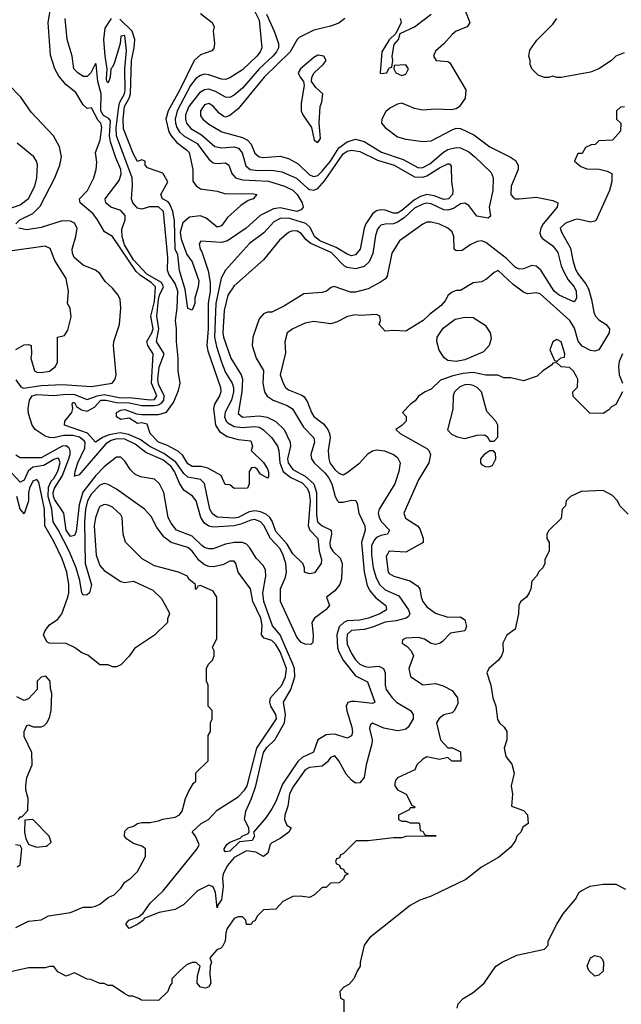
# Model space of a CAD drawing. Header units: inches. Extents: x 2348352 to 2479776, y 460422 to 613655.
# Tile 165 of 256: x 2382308 to 2385177, y 522588 to 527284. Entities that reach past the tile are written whole.
import ezdxf

# ---------------------------------------------------------------- set-up
doc = ezdxf.new("R2010")
doc.units = ezdxf.units.IN
doc.header["$MEASUREMENT"] = 0
doc.layers.add('C3582', color=7, linetype='Continuous')

msp = doc.modelspace()

# ---------------------------------------------------------------- linework, layer by layer
at = {"layer": 'C3582', "color": 4}
for points, elevation in [([(2383410, 527362), (2383450, 527281), (2383463, 527150), (2383454.9, 527130), (2383438, 527110), (2383370, 527044.5), (2383310, 527006.6), (2383290, 526999.5), (2383270, 527000.7), (2383210, 527021.6), (2383190, 527023.6), (2383170, 527018.4), (2383150, 527005.1), (2383122.7, 526970), (2383059.1, 526850), (2383049.2, 526810), (2383050.2, 526790), (2383056.5, 526770), (2383070.3, 526750), (2383090.4, 526730), (2383153.9, 526693.8), (2383210, 526619.1), (2383230, 526602), (2383250, 526598), (2383290, 526600.7), (2383306, 526590), (2383319.3, 526550), (2383337.3, 526530), (2383370, 526520.9), (2383494.5, 526514.5), (2383570.8, 526490), (2383610, 526470.4), (2383630.4, 526450), (2383655.5, 526410), (2383659.1, 526390), (2383650, 526377.2), (2383630.2, 526369.8), (2383550, 526387.2), (2383518.6, 526381.4), (2383454.8, 526350), (2383387.3, 526290), (2383298.8, 526230), (2383270, 526221.1), (2383171.6, 526228.4), (2383164.5, 526215.5), (2383168.4, 526190), (2383176.7, 526176.7), (2383207, 526087), (2383216.2, 526030), (2383215.9, 525990), (2383206.4, 525930), (2383206.2, 525810), (2383200.2, 525730), (2383204.9, 525705), (2383264.9, 525530), (2383266.4, 525510), (2383261.3, 525490), (2383237.6, 525450), (2383231.8, 525430), (2383241.3, 525350), (2383260.9, 525320.9), (2383297, 525297), (2383350, 525282), (2383410, 525276), (2383418, 525250), (2383412, 525230), (2383470, 525172), (2383490, 525142), (2383494, 525126), (2383494.4, 525105.6), (2383490, 525098), (2383456.4, 525116.4), (2383440.4, 525140.4), (2383430, 525148), (2383412.7, 525147.3), (2383402, 525130), (2383402, 525070), (2383394, 525050), (2383330, 525048), (2383310, 525066), (2383287.3, 525067.3), (2383268, 525110), (2383205.1, 525145.1), (2383172.9, 525152.9), (2383130, 525153.2), (2383110, 525166.6), (2383086, 525206), (2383064.7, 525224.7), (2383013.1, 525253.1), (2382969.5, 525270), (2382929.4, 525310), (2382915.3, 525355.3), (2382890, 525362), (2382870, 525359), (2382830, 525384), (2382790, 525377.2), (2382769.6, 525390), (2382770, 525410.5), (2382790, 525421.6), (2382810, 525424.9), (2382864.5, 525404.5), (2382890, 525400.7), (2382970, 525400.7), (2383008, 525412), (2383040.8, 525459.2), (2383064.7, 525515.3), (2383072.4, 525550), (2383063.5, 525610), (2383063.1, 525670), (2383055.3, 525750), (2383056.4, 525810), (2383050.9, 525850), (2383058.5, 525910), (2383061.5, 525990), (2383050, 526026.3), (2383018.7, 526070), (2383013, 526090), (2383014.2, 526150), (2382993.6, 526370), (2382969.1, 526390.9), (2382927.7, 526392.3), (2382890, 526380.9), (2382870, 526384.5), (2382847.3, 526410), (2382840.7, 526430), (2382846.3, 526493.7), (2382843.9, 526530), (2382769, 526730), (2382767.7, 526767.7), (2382780.2, 526870), (2382785.5, 526890), (2382807.4, 526930), (2382810.5, 526949.5), (2382809.8, 527050.2), (2382816.5, 527136.5), (2382810, 527208), (2382790, 527206), (2382786.9, 527170), (2382760.5, 527079.5), (2382750, 527057), (2382742, 527050), (2382739.5, 527010), (2382730, 526982.9), (2382723.6, 526990), (2382722, 527002), (2382725.1, 527050), (2382715, 527110), (2382709, 527190), (2382715.7, 527244.3), (2382745.6, 527290)], 88), ([(2384430.6, 527330.6), (2384454, 527270), (2384442, 527250), (2384390, 527229.2), (2384370, 527213.2), (2384330, 527169), (2384290, 527134), (2384281, 527110), (2384294, 527090), (2384350, 527084.7), (2384358.8, 527078.8), (2384436, 526950), (2384432, 526910), (2384404.7, 526870), (2384390, 526859), (2384366.4, 526853.6), (2384290, 526857), (2384230, 526852.7), (2384190, 526861.2), (2384130, 526885.2), (2384110, 526880.9), (2384075.6, 526864.4), (2384053.8, 526846.2), (2384035.5, 526810), (2384033.4, 526790), (2384050.7, 526770), (2384110, 526725.7), (2384150, 526714), (2384230, 526702.8), (2384270, 526706.4), (2384370, 526758.4), (2384390, 526766.4), (2384410, 526764.4), (2384474.2, 526734.2), (2384550, 526677.4), (2384649.1, 526629.1), (2384672.8, 526612.8), (2384684.4, 526590), (2384684.9, 526570), (2384651.8, 526490), (2384650.3, 526450.4), (2384659.2, 526439.2), (2384670, 526430.4), (2384690, 526428.9), (2384770, 526437.4), (2384850, 526421.6), (2384874, 526410), (2384870.5, 526390), (2384803.6, 526310), (2384792.9, 526290), (2384788, 526268), (2384792.2, 526250), (2384800.7, 526240.7), (2384850, 526204.9), (2384873.8, 526173.8), (2384890.3, 526110), (2384902.3, 526082.3), (2384922.9, 526042.9), (2384952, 526010), (2384961.3, 525990), (2384962.8, 525957.2), (2384957.3, 525942.7), (2384950, 525939), (2384880.9, 525970), (2384856.9, 525990), (2384793, 526090), (2384770, 526107.8), (2384750, 526111.3), (2384710, 526095.6), (2384690, 526093.6), (2384670, 526104.2), (2384630, 526144.7), (2384530, 526222), (2384510, 526229.4), (2384490, 526226.6), (2384456, 526210), (2384417.5, 526182.5), (2384390, 526181.2), (2384379, 526190), (2384377.6, 526250), (2384370, 526272), (2384349.3, 526290), (2384310, 526308.3), (2384270, 526318.9), (2384250, 526318), (2384230, 526309.6), (2384118.7, 526230), (2384082.6, 526170), (2384059.6, 526060.4), (2384051.8, 526048.2), (2384028.2, 526031.8), (2383970, 526001), (2383910, 525984.7), (2383885.3, 525985.3), (2383808.2, 526011.8), (2383793.4, 526006.6), (2383770.5, 525989.5), (2383750, 525982.7), (2383662.8, 525977.2), (2383570, 525919), (2383510, 525889), (2383490, 525888.7), (2383470, 525882), (2383450, 525858), (2383419.3, 525770), (2383417.1, 525730), (2383436.3, 525670), (2383470.3, 525610.3), (2383467.6, 525550), (2383475.8, 525510), (2383488.2, 525488.2), (2383516.3, 525470), (2383583.5, 525443.5), (2383608.3, 525428.3), (2383661.4, 525341.4), (2383710.3, 525290.3), (2383713.7, 525270), (2383696.4, 525210), (2383699.5, 525190), (2383712.2, 525170), (2383762.8, 525122.8), (2383780.3, 525100.3), (2383795.6, 525070), (2383812.4, 525010), (2383823, 524990), (2383830, 524983.8), (2383850, 524983.1), (2383890, 524993), (2383910.7, 524990.7), (2383917.1, 524977.1), (2383924.6, 524930), (2383954, 524870), (2383955.8, 524850), (2383938.3, 524790), (2383951.2, 524651.2), (2383965.4, 524585.4), (2383978.6, 524558.6), (2384006.2, 524526.2), (2384054, 524490), (2384057.3, 524470), (2384024.9, 524450), (2383970.8, 524430), (2383930, 524420.8), (2383870, 524416.5), (2383853, 524410), (2383831.1, 524388.9), (2383819.7, 524350), (2383823.6, 524290), (2383829.4, 524269.4), (2383850.2, 524230), (2383910, 524154.9), (2383966.7, 524126.7), (2384001, 524030), (2383990, 524022.7), (2383907, 524033), (2383890, 524033.3), (2383872.8, 524027.2), (2383864.9, 524010), (2383867.8, 523987.8), (2383892.2, 523910), (2383894.2, 523885.8), (2383890, 523868), (2383870, 523858), (2383810, 523876.2), (2383784.5, 523875.5), (2383770, 523873.2), (2383730.4, 523849.6), (2383708.7, 523791.3), (2383655.3, 523764.7), (2383633.7, 523746.3), (2383561, 523639), (2383530, 523556), (2383510, 523521.2), (2383481.6, 523478.4), (2383422.8, 523410), (2383427.3, 523390), (2383416, 523370), (2383356.1, 523363.9), (2383310, 523318.7), (2383290, 523315.3), (2383283.2, 523323.2), (2383283.7, 523330), (2383295.1, 523350), (2383310, 523361.6), (2383359.5, 523380.5), (2383369, 523390), (2383397.4, 523402.6), (2383402, 523410), (2383401.3, 523430), (2383379.2, 523470), (2383386.2, 523510), (2383413.5, 523570), (2383434.2, 523630), (2383469.8, 523790), (2383486.2, 523813.8), (2383524.7, 523850), (2383570.9, 523930), (2383574.8, 523970), (2383565.7, 524030), (2383600.3, 524090), (2383620.3, 524150), (2383618.3, 524190), (2383610.7, 524210), (2383550.5, 524350.5), (2383513.7, 524393.7), (2383472.4, 524510), (2383467.8, 524550), (2383482, 524630), (2383479.3, 524659.3), (2383470, 524679), (2383436.1, 524716.1), (2383405.9, 524765.9), (2383390, 524782.9), (2383370, 524791), (2383330, 524790.9), (2383290, 524782.7), (2383230, 524761.3), (2383210, 524760.5), (2383190, 524766.6), (2383176.5, 524776.5), (2383130, 524820.5), (2383056, 524850), (2383030, 524883.7), (2383016.3, 524910), (2382995.1, 525030), (2382975.1, 525070), (2382950, 525092.3), (2382884.1, 525104.1), (2382857, 525117), (2382836.6, 525136.6), (2382810, 525179), (2382790, 525197.2), (2382770, 525197.2), (2382710, 525151.2), (2382670, 525108.3), (2382609.6, 525030.4), (2382591.6, 524970), (2382577.1, 524842.9), (2382570, 524823.7), (2382550, 524819.6), (2382529.8, 524850), (2382518.3, 524930), (2382475, 524995), (2382468.6, 525010), (2382467.9, 525030), (2382473.6, 525050), (2382510, 525107.8), (2382542.4, 525190), (2382548.8, 525210), (2382548.4, 525230), (2382542, 525242), (2382530, 525251.6), (2382510, 525250.6), (2382410, 525194.2), (2382310, 525195.1), (2382290, 525207.3)], 104), ([(2383858, 527290), (2383830, 527267), (2383790, 527252.7), (2383710, 527234.3), (2383640.8, 527199.2), (2383630.3, 527189.7), (2383597, 527130), (2383473.4, 527010), (2383350, 526859.5), (2383310, 526826.6), (2383290, 526819.3), (2383282, 526822), (2383258.7, 526838.7), (2383230, 526872.3), (2383210, 526883.7), (2383190, 526878), (2383170.7, 526850), (2383170, 526826), (2383180.7, 526810), (2383210, 526786), (2383271.3, 526750), (2383370, 526722.3), (2383394.4, 526710), (2383411.8, 526690), (2383430, 526647.3), (2383450, 526630.5), (2383470, 526626.7), (2383550, 526632.4), (2383590, 526622.4), (2383636, 526596), (2383690, 526543.7), (2383710, 526536), (2383730, 526540.3), (2383750, 526560.9), (2383789.8, 526610), (2383830, 526673.6), (2383870, 526701.8), (2383910, 526714), (2383950, 526703.1), (2384032.8, 526652.8), (2384137.1, 526617.1), (2384210, 526577.3), (2384230, 526578.5), (2384263.8, 526596.2), (2384328.2, 526651.8), (2384350, 526664.2), (2384390, 526675.2), (2384410, 526673), (2384450, 526653.6), (2384478.9, 526630), (2384555.5, 526555.5), (2384565.3, 526530), (2384564, 526470), (2384547.2, 526390), (2384553.7, 526346.3), (2384542, 526338), (2384487.3, 526347.2), (2384450, 526398), (2384430, 526409.6), (2384410, 526406), (2384376.2, 526383.8), (2384350, 526376.1), (2384330, 526377.8), (2384270, 526405.6), (2384250, 526408.7), (2384230, 526404.8), (2384190, 526384.5), (2384140.6, 526339.4), (2384110, 526318.7), (2384090, 526311), (2384050, 526309.6), (2384030, 526303.7), (2384022.9, 526297.1), (2384014.4, 526285.6), (2384004.9, 526255.1), (2383991.2, 526168.8), (2383974.9, 526130), (2383950, 526106.6), (2383910, 526095.1), (2383870, 526101.7), (2383854.5, 526110), (2383793.1, 526173.1), (2383696.4, 526216.4), (2383674, 526234), (2383650, 526265.1), (2383630, 526277.6), (2383604.4, 526275.6), (2383590, 526269.2), (2383547.3, 526232.7), (2383470, 526139), (2383330, 526015.1), (2383301.1, 525970), (2383283.5, 525896.5), (2383276.5, 525790), (2383279.6, 525770), (2383314.3, 525670), (2383364.2, 525590), (2383370.2, 525570.2), (2383367.3, 525510), (2383350, 525406), (2383370, 525388.8), (2383450, 525395.5), (2383488.2, 525388.2), (2383530, 525368.5), (2383568.7, 525330), (2383598.3, 525270), (2383598.5, 525250), (2383585.4, 525190), (2383588.2, 525170), (2383610, 525138.5), (2383670, 525107.3), (2383710.2, 525070), (2383723.5, 525030), (2383722.7, 524922.7), (2383727.7, 524890), (2383750, 524870.3), (2383792.7, 524850), (2383794.9, 524830), (2383786.5, 524790), (2383788.9, 524770), (2383801.6, 524750), (2383836.7, 524716.7), (2383846, 524690), (2383842, 524618), (2383834.9, 524590), (2383810, 524559.5), (2383771, 524530), (2383786, 524490), (2383767.3, 524470), (2383714, 524430), (2383700.7, 524410), (2383707.7, 524350), (2383705.4, 524314.6), (2383696, 524304), (2383670, 524305.2), (2383650, 524313.2), (2383630, 524339.3), (2383551, 524510), (2383550.9, 524570), (2383575.1, 524624.9), (2383580.3, 524650), (2383577.3, 524690), (2383564.6, 524730), (2383550, 524761.3), (2383504.4, 524810), (2383472.2, 524872.2), (2383455.6, 524890), (2383430, 524899.7), (2383410, 524898), (2383362.3, 524877.7), (2383330, 524870.7), (2383230, 524864), (2383210, 524868.2), (2383190, 524883.6), (2383171.3, 524910), (2383149.6, 524989.6), (2383131.5, 525011.5), (2383090, 525040.7), (2383070, 525074.5), (2383046.2, 525130), (2383030, 525154), (2382990, 525185.3), (2382910, 525219.2), (2382859, 525259), (2382810, 525283.7), (2382770, 525284.7), (2382743.5, 525276.5), (2382718.4, 525261.6), (2382590, 525112), (2382570.7, 525109.3), (2382570, 525106), (2382572, 525130), (2382584.7, 525170), (2382619.1, 525240.9), (2382620.3, 525270), (2382616.2, 525276.2), (2382593.9, 525293.8), (2382561.4, 525301.4), (2382518.4, 525301.6), (2382470, 525290.7), (2382450, 525290.8), (2382430, 525298.2), (2382382.4, 525330), (2382368.2, 525350), (2382350, 525406), (2382348.2, 525430), (2382354, 525470), (2382368.1, 525490), (2382390, 525497.3), (2382470, 525492.3), (2382530, 525498.5), (2382570, 525497.1), (2382630, 525472.8), (2382676.9, 525490), (2382710, 525496.4), (2382790, 525481), (2382830, 525482.1), (2382930, 525471.3), (2382950, 525473.1), (2382961.8, 525490), (2382936.2, 525550), (2382945.1, 525690), (2382918.7, 525730), (2382914.3, 525750), (2382938, 525790), (2382944.6, 525810), (2382932.9, 525870), (2382950, 525940.7), (2382956.2, 526010), (2382934.2, 526030), (2382883.5, 526063.5), (2382863.4, 526083.4), (2382750, 526249.4), (2382711.8, 526271.8), (2382679.6, 526330), (2382657.6, 526357.6), (2382596, 526410), (2382592.7, 526430), (2382632, 526470), (2382660.9, 526530), (2382673.2, 526570), (2382675.5, 526604.5), (2382669.6, 526650), (2382691.1, 526708.9), (2382699.7, 526770), (2382695.1, 526790), (2382682.5, 526802.5), (2382650, 526864), (2382630, 526861.2), (2382610, 526877.2), (2382576.1, 526936.1), (2382530, 526972.7), (2382494, 527014), (2382476.2, 527050), (2382454.5, 527114.5), (2382443.5, 527270), (2382455.1, 527335.1)], 96), ([(2383170, 527313), (2383226, 527270), (2383236, 527250), (2383230.9, 527229.1), (2383237.3, 527170), (2383233.4, 527146.6), (2383224.9, 527135.1), (2383170, 527116.3), (2383139.5, 527090), (2383070, 526946), (2383016.5, 526850), (2383005.2, 526810), (2383019.6, 526750), (2383030.3, 526730), (2383057.8, 526697.8), (2383104.1, 526664.1), (2383115.5, 526650), (2383133.4, 526570), (2383133.4, 526513.4), (2383150, 526491), (2383170, 526478), (2383250, 526466), (2383290, 526454), (2383415.5, 526455.5), (2383438, 526450), (2383422, 526430), (2383397.5, 526422.5), (2383361.7, 526398.3), (2383299.1, 526340.9), (2383270, 526301.2), (2383250, 526294), (2383197, 526337), (2383169.4, 526349.4), (2383117.5, 526342.5), (2383085.5, 526314.5), (2383072.7, 526270), (2383078, 526238), (2383104.5, 526164.5), (2383130.4, 526130), (2383162, 526038), (2383158.8, 526010), (2383143.5, 525956.5), (2383142.8, 525930), (2383130, 525898), (2383110, 525906), (2383097.4, 525997.4), (2383070, 526088), (2383062, 526162), (2383049.8, 526189.8), (2383045.4, 526325.4), (2383038.4, 526370), (2383024.4, 526404.4), (2383015.4, 526415.4), (2382989.3, 526430), (2382981.2, 526450), (2383014, 526510), (2382990, 526552.7), (2382918, 526578), (2382906, 526590), (2382906, 526610), (2382890, 526615.3), (2382870, 526608), (2382850, 526642), (2382803.1, 526763.1), (2382801, 526810), (2382807.8, 526870), (2382830.6, 526909.4), (2382836.8, 526930), (2382841.4, 527090), (2382854, 527150), (2382856.9, 527190), (2382844.8, 527230), (2382786.2, 527286.2)], 84), ([(2383484.9, 527310), (2383521.3, 527230), (2383541.3, 527170), (2383541.3, 527150), (2383532, 527130), (2383515.3, 527110), (2383450, 527049.7), (2383370, 526956.9), (2383330, 526924.2), (2383310, 526913.6), (2383290, 526914), (2383241.4, 526941.4), (2383210, 526952.8), (2383190, 526949.7), (2383165.1, 526934.9), (2383114, 526870), (2383099, 526830), (2383098, 526810), (2383103.7, 526790), (2383124.6, 526764.6), (2383174.7, 526734.7), (2383239, 526679), (2383270, 526673.1), (2383330, 526677.4), (2383351.2, 526671.2), (2383369, 526649), (2383386.9, 526586.9), (2383407.3, 526570), (2383444.5, 526564.5), (2383510, 526566), (2383558, 526558), (2383628, 526528), (2383680.5, 526480.5), (2383690, 526474), (2383710, 526470.4), (2383730, 526479.3), (2383762.3, 526517.7), (2383850, 526644.2), (2383870, 526657.3), (2383890, 526662.3), (2383930, 526655.6), (2384014.3, 526614.3), (2384093.4, 526590), (2384190, 526535.3), (2384230, 526533.8), (2384250, 526539), (2384310, 526578), (2384350, 526596), (2384356.9, 526596.9), (2384364.7, 526584.7), (2384366.7, 526510), (2384373.7, 526470), (2384371.8, 526450), (2384353, 526430), (2384330, 526426.9), (2384284.4, 526444.4), (2384250, 526449.8), (2384219.4, 526440.6), (2384190, 526425.3), (2384130, 526373.5), (2384110, 526362), (2384090, 526361), (2384050, 526376.3), (2384030, 526377.6), (2384010, 526371.8), (2383990, 526357.6), (2383959, 526310), (2383950.3, 526290), (2383932.2, 526190), (2383910, 526162), (2383890, 526158.4), (2383870, 526165.6), (2383817.8, 526197.8), (2383738.9, 526230), (2383714.3, 526250), (2383692.7, 526292.7), (2383672.7, 526312.7), (2383590, 526337.4), (2383550, 526336.4), (2383519.9, 526320.1), (2383471.7, 526268.3), (2383403.6, 526216.4), (2383290, 526089.3), (2383268.9, 526051.1), (2383243.2, 525930), (2383236.5, 525770), (2383245.7, 525725.7), (2383270.2, 525650), (2383290, 525602), (2383321.7, 525550), (2383327.6, 525530), (2383327.6, 525510), (2383318.3, 525470), (2383288.1, 525411.9), (2383284.9, 525390), (2383292, 525370), (2383300.8, 525360.8), (2383330, 525343.2), (2383370, 525338.6), (2383430, 525344.6), (2383450, 525341.3), (2383470, 525328.2), (2383510.3, 525290.3), (2383537.1, 525250), (2383543.1, 525230), (2383547.9, 525170), (2383564.6, 525130), (2383601.1, 525101.1), (2383655.4, 525075.4), (2383678.5, 525050), (2383688.3, 525028.3), (2383692.7, 524990), (2383683.1, 524870), (2383692, 524850), (2383730.3, 524810), (2383735.3, 524750), (2383747.3, 524710), (2383746, 524690), (2383714.4, 524645.6), (2383690, 524642), (2383666, 524650), (2383666, 524670), (2383658, 524690), (2383610, 524736), (2383583.3, 524783.3), (2383530, 524843.6), (2383512.4, 524892.4), (2383501.1, 524910), (2383484.4, 524924.4), (2383456.8, 524936.8), (2383430, 524941.8), (2383402.3, 524937.7), (2383350.1, 524909.9), (2383330, 524906.3), (2383250, 524911.1), (2383227.1, 524927.1), (2383214, 524950), (2383190, 525072), (2383170, 525091.1), (2383110, 525102.6), (2383090, 525119.7), (2383053.1, 525173.1), (2382995.5, 525215.5), (2382929.3, 525249.3), (2382882.7, 525282.7), (2382826.5, 525306.5), (2382786.5, 525313.5), (2382735.1, 525304.9), (2382706.5, 525293.5), (2382670, 525269.5), (2382632, 525312), (2382522, 525350), (2382524, 525370), (2382557.2, 525410), (2382561.2, 525430), (2382558, 525450), (2382562, 525458), (2382570, 525458), (2382578.8, 525438.8), (2382602.8, 525422.8), (2382630, 525417.6), (2382664.1, 525435.9), (2382695.3, 525470), (2382721, 525470), (2382770, 525458.1), (2382830, 525457.5), (2382890, 525444.2), (2382950, 525444.1), (2382970, 525447), (2382984.5, 525455.5), (2382995.5, 525470), (2382997.2, 525490), (2382970, 525545.6), (2382966.1, 525570), (2382973, 525627), (2382997.6, 525690), (2382959.8, 525750), (2382970.7, 525810), (2382961.9, 525870), (2382969.5, 525950), (2382974, 525970), (2382994, 526010), (2382984.7, 526030), (2382914, 526070), (2382850, 526138.2), (2382807.9, 526210), (2382796.2, 526250), (2382795.3, 526284.7), (2382811.5, 526330), (2382811.6, 526350), (2382790, 526374), (2382742, 526390), (2382719.3, 526410), (2382716, 526430), (2382782.3, 526517.7), (2382792.3, 526547.7), (2382789.7, 526570), (2382765.8, 526625.8), (2382741.4, 526701.4), (2382737, 526730), (2382740.9, 526800.9), (2382733.4, 526813.4), (2382707.3, 526827.3), (2382694.3, 526850), (2382696.2, 526930), (2382680.4, 526990), (2382672.5, 527072.5), (2382670, 527075.3), (2382646.8, 527030), (2382630, 527013.2), (2382610, 527012.7), (2382586, 527030), (2382566.6, 527050), (2382558, 527110), (2382534.5, 527190), (2382524.5, 527290)], 92), ([(2384122.8, 527290), (2384126.8, 527270), (2384102, 527218), (2384070, 527188), (2384034.8, 527130), (2384027.3, 527030), (2384030, 527026.8), (2384058, 527030), (2384070, 527054), (2384082, 527058), (2384088, 527090), (2384084, 527110), (2384094, 527166), (2384114, 527190), (2384122, 527218), (2384190, 527250.7), (2384270, 527310.7)], 104), ([(2385190, 527126), (2385151.3, 527110), (2385130.5, 527089.5), (2385070, 527049), (2385030, 527033.2), (2384890, 527009), (2384869.1, 527009.1), (2384850, 527015.3), (2384830, 527008.7), (2384810, 527008.7), (2384780.2, 527020.2), (2384749.4, 527049.4), (2384742, 527070), (2384742, 527090), (2384735.3, 527110), (2384741.2, 527138.8), (2384773.6, 527186.4), (2384850, 527262), (2384868.7, 527290)], 104), ([(2382289.4, 526310), (2382309.2, 526330), (2382370, 526359.5), (2382406, 526394), (2382473.6, 526526.4), (2382499.6, 526590), (2382507.3, 526630), (2382498, 526678), (2382469.2, 526730), (2382362.5, 526842.5), (2382314.2, 526914.2), (2382254.8, 526974.8)], 104), ([(2385191.6, 526868.4), (2385172.7, 526867.3), (2385154, 526850), (2385154, 526810), (2385174, 526790), (2385172.7, 526752.7), (2385134, 526710), (2385070, 526706), (2385051.6, 526688.4), (2385032.7, 526687.3), (2385005.4, 526674.6), (2384990, 526646), (2384970, 526646), (2384954, 526610), (2384983.6, 526583.6), (2385012.7, 526572.7), (2385071.1, 526571.1), (2385110, 526562), (2385132, 526550), (2385131.6, 526511.6), (2385121, 526470), (2385054.8, 526325.2), (2385030, 526319), (2384970, 526332.7), (2384954, 526330), (2384910, 526313.2), (2384884.7, 526290), (2384891, 526270), (2384934, 526194), (2384946.4, 526130), (2384960.4, 526090), (2384970.5, 526070), (2385006.7, 526026.7), (2385019.9, 525999.9), (2385035.3, 525950), (2385045.3, 525890), (2385054, 525870), (2385070, 525852.4), (2385104, 525830), (2385120.5, 525810), (2385119.3, 525790), (2385070, 525709.2), (2385050, 525703.7), (2385030, 525707), (2384990, 525726.6), (2384971.2, 525751.2), (2384952.9, 525812.9), (2384931.3, 525850), (2384790, 525976), (2384770, 525981.2), (2384730, 525977.2), (2384710, 525985.2), (2384660.5, 526020.5), (2384590, 526088), (2384570, 526078), (2384533.7, 526046.3), (2384510, 526034), (2384470, 526028.7), (2384410, 525993.2), (2384390, 525992.7), (2384370, 525984), (2384351.3, 525970), (2384337.3, 525942.7), (2384318.5, 525921.5), (2384261.4, 525878.6), (2384231.3, 525850), (2384150, 525799), (2384090, 525802), (2384050, 525798), (2384022, 525830), (2384028, 525850), (2384026, 525870), (2384010, 525878), (2383930, 525874), (2383910, 525877.2), (2383870.9, 525869.1), (2383818, 525842), (2383790, 525833.2), (2383710, 525845.2), (2383670, 525837.2), (2383610, 525809), (2383582.8, 525790), (2383571.6, 525748.4), (2383574.8, 525694.8), (2383550.8, 525590), (2383564, 525550), (2383576, 525530), (2383590, 525518.8), (2383653.4, 525493.4), (2383664.9, 525484.9), (2383680.7, 525460.7), (2383698.8, 525410), (2383710, 525391.3), (2383756.7, 525356.7), (2383777.3, 525330), (2383786, 525310), (2383788.4, 525290), (2383779.3, 525230), (2383782.4, 525190), (2383786.7, 525170), (2383810, 525139.1), (2383830, 525122), (2383850, 525114), (2383870, 525124), (2383929.4, 525170), (2383970, 525214.9), (2383990, 525227.7), (2384010, 525233), (2384047.5, 525227.5), (2384090, 525210.8), (2384110, 525196), (2384122.8, 525170), (2384116.3, 525130), (2384096.3, 525070), (2384022.8, 524950), (2384017.3, 524930), (2384022, 524910), (2384033.4, 524890), (2384070.7, 524849.3), (2384070, 524846), (2384062, 524830), (2384030, 524824.7), (2384010, 524814.7), (2383997.6, 524802.4), (2383985.4, 524774.6), (2383985.9, 524734.1), (2383992.9, 524670), (2384006.4, 524626.4), (2384023.7, 524590), (2384050, 524564.9), (2384116, 524536), (2384161.6, 524470), (2384167.7, 524450), (2384162, 524438), (2384150.3, 524429.7), (2384102.5, 524417.5), (2384050, 524411), (2383990, 524386.6), (2383950, 524376.4), (2383890, 524371.2), (2383870, 524352.3), (2383867.4, 524330), (2383870, 524306), (2383890, 524260.7), (2383910, 524230.6), (2383930.3, 524210.3), (2383950, 524200.3), (2383970, 524197), (2384021.1, 524201.1), (2384042.8, 524190), (2384050.5, 524170), (2384050.4, 524110), (2384054.9, 524090), (2384083.8, 524050), (2384104.9, 524030), (2384170.7, 523990), (2384184.9, 523970), (2384184.9, 523950), (2384161, 523910), (2384150, 523901.2), (2384130, 523895.1), (2384110, 523892.3), (2384044.8, 523904.8), (2383990, 523928.7), (2383979.6, 523920.4), (2383976, 523904), (2383988.2, 523850), (2383986.7, 523830), (2383959.5, 523730), (2383950.4, 523669.6), (2383930, 523645.2), (2383910, 523642.7), (2383890, 523657.2), (2383865.3, 523685.3), (2383830, 523749), (2383810, 523773.2), (2383790, 523765.2), (2383776, 523744), (2383750, 523723.6), (2383690, 523718), (2383670, 523707.3), (2383610, 523624.5), (2383594.9, 523590), (2383587, 523533), (2383572.2, 523490), (2383570.4, 523470.4), (2383582.5, 523442.5), (2383602, 523430), (2383592, 523410), (2383550, 523379), (2383510, 523359), (2383502.8, 523350), (2383491, 523310), (2383470, 523294), (2383433.5, 523313.5), (2383390, 523320.5), (2383330, 523288.4), (2383298.3, 523250), (2383278, 523210), (2383274.6, 523190), (2383278, 523150), (2383270, 523086), (2383254.8, 523065.2), (2383250, 523049), (2383242.4, 523122.4), (2383230, 523149), (2383210, 523156), (2383156, 523130), (2383090, 523065.2), (2383050, 523041.2), (2382973.7, 523026.3), (2382915.3, 523004.7), (2382902, 522998), (2382898, 522990), (2382871.3, 522970), (2382829.5, 522949.5), (2382814, 522970), (2382829, 522990), (2382874.6, 523005.4), (2382897.2, 523022.8), (2382929.7, 523070.3), (2382992.7, 523130), (2383154.5, 523330), (2383163.7, 523350), (2383146, 523390), (2383130, 523411), (2383174, 523450), (2383209, 523470), (2383250, 523514.8), (2383350, 523577.3), (2383379.7, 523610), (2383392, 523630), (2383438, 523810), (2383532.3, 523950), (2383529.6, 523970), (2383506, 524010), (2383500.5, 524030), (2383504.2, 524050), (2383558.7, 524110), (2383575.4, 524150), (2383580.4, 524190), (2383550, 524269.4), (2383530, 524305.1), (2383510, 524323.6), (2383474.5, 524334.5), (2383461.2, 524350), (2383463.8, 524396.2), (2383458, 524430), (2383419.6, 524510), (2383409.3, 524570), (2383349.3, 524650), (2383339, 524690), (2383330, 524702), (2383310, 524702), (2383276.4, 524683.6), (2383230, 524674), (2383210, 524675.6), (2383190, 524683.6), (2383164.2, 524704.2), (2383130, 524749.5), (2383110, 524767.3), (2383031, 524791), (2382996.4, 524816.4), (2382962.4, 524862.4), (2382934.9, 524914.9), (2382902.7, 524950), (2382770, 525045.6), (2382730, 525067.3), (2382710, 525071.6), (2382690, 525063.6), (2382650, 525023.6), (2382631.5, 524990), (2382621.2, 524950), (2382616.5, 524890), (2382620.4, 524690), (2382650.6, 524589.4), (2382641, 524550), (2382630, 524541.2), (2382610, 524539), (2382603.7, 524550), (2382595.1, 524610), (2382577.6, 524670), (2382543.5, 524750), (2382491.9, 524851.9), (2382467.7, 524890), (2382462, 524950), (2382443, 525010), (2382444.6, 525055.4), (2382457.3, 525082.7), (2382470, 525095.8), (2382490, 525130.7), (2382500.4, 525170), (2382495.1, 525190), (2382490, 525192.8), (2382470, 525186.6), (2382422.6, 525157.4), (2382370, 525149.7), (2382348.7, 525131.3), (2382330, 525087.3), (2382310, 525078.4), (2382230, 525164)], 108), ([(2382242.6, 526377.4), (2382310, 526401.6), (2382350, 526430.7), (2382379.5, 526490), (2382389.3, 526530), (2382392.9, 526592.9), (2382388.7, 526610), (2382375.3, 526630), (2382295.5, 526695.5)], 108), ([(2382290, 525566.8), (2382313.3, 525533.3), (2382326.8, 525526.8), (2382410, 525539.1), (2382510, 525545), (2382650, 525534.6), (2382749, 525550), (2382763.6, 525570), (2382767.6, 525590), (2382755.1, 525730), (2382757.6, 525750), (2382783.5, 525830), (2382789.6, 525909.6), (2382787, 525950), (2382777, 525970), (2382750, 526004), (2382715.1, 526035.1), (2382690, 526073.2), (2382668.7, 526090), (2382610, 526113.6), (2382567.6, 526150), (2382559.6, 526170), (2382558.7, 526190), (2382575.8, 526250), (2382582, 526290), (2382570, 526313), (2382550, 526323), (2382510, 526324.7), (2382410, 526292.4), (2382342.3, 526282.3), (2382304, 526290)], 104), ([(2382290, 525710.8), (2382330, 525734), (2382350, 525734.8), (2382362, 525730), (2382364.7, 525690), (2382361, 525670), (2382378, 525610), (2382390, 525602.8), (2382410, 525600.7), (2382450, 525608), (2382479, 525630), (2382489, 525650), (2382488, 525770), (2382522, 525778), (2382537.2, 525802.8), (2382553.6, 525866.4), (2382548.7, 525908.7), (2382535.3, 525930), (2382541.2, 525990), (2382529.3, 526049.3), (2382475.5, 526135.5), (2382452.9, 526192.9), (2382430, 526204), (2382250, 526179.3)], 108), ([(2385182, 525690), (2385166.4, 525653.6), (2385162.8, 525630), (2385166.8, 525590), (2385182, 525550)], 112), ([(2385182, 525510), (2385151.1, 525448.9), (2385130, 525438), (2385116.9, 525423.1), (2385090, 525406), (2385027.3, 525407.3), (2384947.3, 525487.3), (2384946, 525510), (2384968, 525532), (2384968.7, 525570), (2384963.1, 525583.1), (2384948.4, 525608.4), (2384930, 525626), (2384890, 525628), (2384870, 525648), (2384850, 525646), (2384843.6, 525636.4), (2384802, 525610), (2384775.3, 525584.7), (2384710, 525562), (2384650, 525575.3), (2384616.4, 525576.4), (2384588.4, 525588.4), (2384530.6, 525589.4), (2384470, 525601.1), (2384423, 525597), (2384374, 525586), (2384315.2, 525564.8), (2384270, 525522), (2384242, 525510), (2384210, 525488.7), (2384193.4, 525466.6), (2384171.3, 525450), (2384134, 525410), (2384151.6, 525391.6), (2384151.3, 525370), (2384130, 525348), (2384102, 525330), (2384122, 525310), (2384250, 525238.8), (2384258.8, 525230), (2384266.8, 525210), (2384259.3, 525170), (2384210.4, 525090), (2384139.1, 524930), (2384146.9, 524906.9), (2384204.7, 524870), (2384215.9, 524855.9), (2384231.3, 524810), (2384232, 524790), (2384150, 524744), (2384070, 524748.7), (2384055.3, 524724.7), (2384065.5, 524650), (2384070, 524642.8), (2384092, 524630), (2384168, 524608), (2384204.5, 524584.5), (2384216, 524570), (2384222, 524530), (2384230.7, 524510), (2384250, 524484), (2384290, 524453.4), (2384350, 524434.8), (2384410, 524436), (2384430, 524422), (2384438, 524390), (2384430.7, 524369.3), (2384362, 524358), (2384322.5, 524317.5), (2384310, 524309), (2384290, 524304), (2384269.3, 524309.3), (2384238, 524330), (2384210, 524337.2), (2384150, 524335.3), (2384132.7, 524327.3), (2384132, 524310), (2384154.8, 524294.8), (2384174.4, 524274.4), (2384186, 524250), (2384162.8, 524190), (2384171.3, 524151.3), (2384230, 524112), (2384290, 524118.8), (2384327.5, 524107.5), (2384370, 524084.7), (2384396, 524050), (2384396.9, 524023.1), (2384382, 523990), (2384370, 523978), (2384330, 523968.7), (2384307.9, 523952.1), (2384296, 523930), (2384314.8, 523850), (2384350, 523811.3), (2384371.1, 523811.1), (2384410, 523792), (2384411.3, 523748.7), (2384368.4, 523748.4), (2384350, 523766), (2384310, 523755.3), (2384250, 523768.7), (2384230, 523758), (2384202, 523730), (2384192.7, 523707.3), (2384110, 523668), (2384101, 523659), (2384096.9, 523643.1), (2384096, 523630), (2384110, 523611.3), (2384151, 523591), (2384178, 523538), (2384192, 523530), (2384190, 523526), (2384170, 523526), (2384164.7, 523515.3), (2384114, 523490), (2384114, 523470), (2384130, 523462), (2384150, 523462), (2384170, 523454), (2384210, 523454), (2384214, 523450), (2384218, 523418), (2384230, 523414), (2384238, 523398), (2384250, 523394), (2384290, 523394), (2384294, 523390), (2384150, 523388), (2384130, 523382), (2384090, 523382), (2383970, 523368), (2383912.7, 523367.3), (2383850, 523306), (2383838, 523302), (2383832.7, 523287.3), (2383818, 523282), (2383814, 523270), (2383818, 523258), (2383832.7, 523252.7), (2383838, 523238), (2383852.7, 523232.7), (2383858, 523218), (2383874, 523210), (2383858, 523202), (2383852.7, 523187.3), (2383831.6, 523168.4), (2383790, 523166), (2383770, 523146), (2383750, 523146), (2383714, 523110), (2383690, 523098), (2383644.7, 523104.7), (2383610, 523102.7), (2383562, 523078), (2383530, 523042), (2383470, 523039), (2383442, 523010), (2383430, 522986), (2383418, 522982), (2383411.6, 522968.4), (2383388.9, 522968.9), (2383386, 522990), (2383370, 523006), (2383350, 523006), (2383330, 522998), (2383298, 522950), (2383291.3, 522930), (2383287.3, 522890), (2383275.5, 522864.5), (2383265.3, 522854.7), (2383250, 522849.6), (2383214, 522810), (2383222.8, 522790), (2383216, 522770), (2383214, 522730), (2383219.5, 522690), (2383210, 522672.3), (2383193.8, 522666.2), (2383169.8, 522669.7), (2383154.7, 522690), (2383155.3, 522724.7), (2383168, 522770), (2383150, 522788), (2383130, 522788), (2383103.6, 522776.4), (2383071.6, 522748.4), (2383034, 522710), (2383034, 522690), (2383023.6, 522676.4), (2383014, 522650), (2382970, 522606), (2382888.4, 522608.4), (2382876.4, 522616.4), (2382847.3, 522627.3), (2382830, 522628), (2382810, 522638), (2382750, 522678), (2382730, 522678), (2382710, 522688), (2382690, 522688), (2382647.3, 522707.3), (2382630, 522708), (2382570, 522738), (2382530, 522722), (2382490, 522744), (2382470, 522768.7), (2382450, 522768.7), (2382430, 522762), (2382350, 522762), (2382258, 522742)], 112), ([(2382290, 522954.8), (2382350, 522984.9), (2382410, 522991.3), (2382446, 523010), (2382550, 523026.8), (2382610, 523051), (2382650, 523051), (2382670, 523056), (2382690, 523066), (2382730, 523098), (2382758, 523110), (2382790, 523142), (2382808.9, 523171.1), (2382838, 523190), (2382870, 523222), (2382907.3, 523292.7), (2382908, 523330), (2382890, 523342), (2382850, 523355.3), (2382818, 523378), (2382808, 523390), (2382810, 523414), (2382826, 523430), (2382850, 523438), (2382870, 523451), (2382890, 523456), (2382930, 523454.8), (2382970, 523462.8), (2382990, 523472), (2383050, 523481), (2383070, 523492), (2383082, 523510), (2383098, 523570), (2383114.6, 523605.4), (2383136.4, 523643.6), (2383147.3, 523652.7), (2383148.4, 523691.6), (2383206, 523750), (2383206, 523870), (2383218, 523890), (2383218, 523930), (2383226, 523950), (2383226, 523990), (2383206, 524010), (2383206, 524110), (2383198, 524130), (2383198, 524190), (2383208, 524210), (2383228, 524230), (2383235.3, 524250), (2383234.6, 524274.6), (2383228, 524290), (2383247.3, 524332.7), (2383248, 524530), (2383230, 524558), (2383170, 524586), (2383158, 524582), (2383150, 524566), (2383146, 524570), (2383146, 524590), (2383115.3, 524615.3), (2383108, 524630), (2383066, 524650), (2382950, 524679), (2382892.7, 524712.7), (2382812.5, 524792.5), (2382801.2, 524830), (2382797.2, 524910), (2382790, 524922), (2382750, 524959.3), (2382730, 524969.2), (2382710, 524972.7), (2382690, 524962), (2382684, 524950), (2382670, 524908), (2382663.7, 524870), (2382672.4, 524730), (2382690, 524681), (2382710, 524657.3), (2382790, 524604), (2382810, 524600.7), (2382850, 524606.8), (2382943.6, 524563.6), (2382983.6, 524523.6), (2383019.6, 524459.6), (2383022, 524450), (2383012.7, 524427.3), (2383012, 524410), (2382950.9, 524349.1), (2382855.3, 524284.7), (2382830, 524248), (2382790, 524208), (2382770, 524198), (2382750, 524198), (2382730, 524208), (2382690, 524208), (2382633.6, 524253.6), (2382604.7, 524264.7), (2382568.7, 524290), (2382530, 524309), (2382448, 524310), (2382437.2, 524317.2), (2382421.2, 524350), (2382429.5, 524370.5), (2382450, 524398), (2382490, 524424.7), (2382509.2, 524450), (2382537.4, 524530), (2382542, 524550), (2382541.7, 524590), (2382532.3, 524650), (2382510, 524713.2), (2382470, 524796), (2382427.8, 524870), (2382426.2, 524950), (2382398.9, 525078.9), (2382390, 525091.8), (2382370, 525082.9), (2382354, 525050), (2382349.2, 525030), (2382350.3, 524989.7), (2382330, 524928), (2382310, 524949), (2382293.7, 525010)], 112), ([(2385210, 524926), (2385170, 524966), (2385158, 524990), (2385134.6, 525014.6), (2385090, 525038), (2384985.4, 525034.6), (2384934, 525010), (2384914, 524990), (2384910, 524966), (2384894, 524950), (2384890, 524906), (2384831.6, 524848.4), (2384822, 524830), (2384822, 524810), (2384832, 524790), (2384832, 524750), (2384812, 524710), (2384811.3, 524690), (2384802, 524670), (2384785.4, 524654.6), (2384772, 524630), (2384750, 524606), (2384746, 524570), (2384738, 524550), (2384724.7, 524530), (2384698, 524510), (2384687.5, 524492.5), (2384686.8, 524450), (2384670, 524378), (2384631.1, 524348.9), (2384612, 524310), (2384612.7, 524272.7), (2384604.7, 524250), (2384590.5, 524229.5), (2384544.7, 524190), (2384536, 524170), (2384554, 524110), (2384564, 524050), (2384579.1, 524010), (2384586, 523946), (2384596, 523930), (2384618.8, 523910), (2384630.6, 523890), (2384630.7, 523850), (2384618.8, 523810), (2384626.8, 523770), (2384654.4, 523734.4), (2384666, 523690), (2384651.3, 523630), (2384658, 523590), (2384652.7, 523532.7), (2384710, 523512), (2384730, 523492), (2384732, 523450), (2384707.5, 523432.5), (2384698, 523410), (2384678, 523390), (2384672, 523370), (2384650, 523338), (2384592, 523290), (2384510, 523242), (2384435.9, 523184.1), (2384270, 523104), (2384215.3, 523084.7), (2384170, 523059), (2383975.3, 522904.7), (2383951.3, 522870), (2383931.6, 522788.4), (2383931.3, 522770), (2383918, 522750), (2383902, 522710), (2383876.9, 522683.1), (2383854, 522670), (2383834, 522650), (2383838, 522618), (2383854, 522610), (2383854, 522550)], 116), ([(2382302, 523470), (2382310, 523482), (2382318, 523482), (2382347.3, 523512.7), (2382348.7, 523570), (2382338, 523610), (2382338, 523630), (2382342, 523670), (2382368, 523730), (2382366, 523790), (2382330, 523866), (2382328.7, 523890), (2382342, 523918), (2382350, 523922), (2382371.6, 523911.6), (2382410, 523911.3), (2382423.1, 523916.9), (2382438, 523930), (2382450, 523954), (2382458, 523990), (2382462, 524070), (2382454.6, 524094.6), (2382454, 524130), (2382432.9, 524152.9), (2382410, 524148), (2382392, 524130), (2382390.8, 524089.2), (2382350, 524046), (2382330, 524038), (2382294.6, 524054.6)], 116), ([(2382296.4, 523243.6), (2382310, 523254), (2382318, 523330), (2382310, 523346), (2382288.7, 523348.7)], 116), ([(2384394, 522570), (2384398, 522590), (2384423.1, 522616.9), (2384470, 522644.7), (2384522, 522690), (2384578, 522770), (2384608, 522790), (2384678, 522822), (2384810, 522852), (2384828, 522870), (2384828.7, 522890), (2384869.1, 522970.9), (2384900.2, 523019.8), (2384958, 523090), (2384976.4, 523123.6), (2384986, 523130), (2385028.9, 523151.1), (2385090, 523162), (2385150, 523162), (2385196.9, 523136.9)], 116)]:
    msp.add_lwpolyline(points, dxfattribs=dict(at, elevation=elevation))
for points, elevation in [([(2383730, 527115.1), (2383710, 527103.7), (2383647.3, 527050), (2383636, 527030), (2383644.7, 527010), (2383661, 526990), (2383664, 526970), (2383650, 526886), (2383650.6, 526850), (2383657.3, 526830), (2383698.8, 526770), (2383712, 526710), (2383730, 526698), (2383743.1, 526716.9), (2383736, 526790), (2383740.9, 526870), (2383749.2, 526890), (2383753.2, 526930), (2383720.1, 526960.1), (2383699, 526990), (2383701.2, 527010), (2383712.3, 527030), (2383754.5, 527070), (2383769.3, 527090), (2383759, 527110)], 104), ([(2384150, 527068), (2384094, 527066), (2384092, 527050), (2384102, 527030), (2384130, 527018), (2384150, 527024.7), (2384162, 527050)], 104), ([(2384390, 525654), (2384350, 525659.5), (2384331.4, 525671.4), (2384308, 525708), (2384297, 525750), (2384298, 525770), (2384327.6, 525812.4), (2384383.7, 525856.3), (2384430, 525864.9), (2384470, 525864), (2384528, 525828), (2384551.3, 525790), (2384556.9, 525763.1), (2384546, 525730), (2384519.9, 525700.1), (2384430, 525662)], 108), ([(2384870, 525759), (2384850, 525748), (2384836, 525710), (2384858, 525658), (2384870, 525654), (2384888.4, 525671.6), (2384906, 525674), (2384908, 525690), (2384890, 525748)], 112), ([(2384450, 525544.2), (2384430, 525542.4), (2384406.8, 525533.2), (2384381.6, 525510), (2384374.9, 525490), (2384373.5, 525426.5), (2384347.5, 525327.5), (2384367.5, 525307.5), (2384394.4, 525294.4), (2384430, 525286.8), (2384490, 525302.8), (2384523.6, 525303.6), (2384536.9, 525296.9), (2384550, 525274), (2384570, 525274), (2384587.3, 525292.7), (2384588.7, 525350), (2384579, 525370), (2384535.1, 525415.1), (2384509.6, 525510), (2384490, 525529.6), (2384470, 525539.7)], 116), ([(2384550, 525228), (2384522, 525210), (2384506, 525190), (2384504.7, 525170), (2384510, 525162), (2384530, 525152), (2384550, 525154), (2384562, 525158), (2384578, 525190), (2384576.4, 525216.4), (2384567.3, 525227.3)], 116), ([(2382370, 523469), (2382332.7, 523467.3), (2382330.8, 523410), (2382338, 523378), (2382351.3, 523351.3), (2382390, 523338), (2382430, 523342), (2382438, 523342), (2382458, 523362), (2382448.7, 523390)], 116), ([(2385050, 522722), (2385022, 522750), (2385014, 522770), (2385029, 522810), (2385050, 522821), (2385075.3, 522815.3), (2385085.4, 522805.4), (2385091.3, 522790), (2385090, 522746), (2385070, 522728)], 112)]:
    msp.add_lwpolyline(points, close=True, dxfattribs=dict(at, elevation=elevation))

doc.saveas('drawing.dxf')
